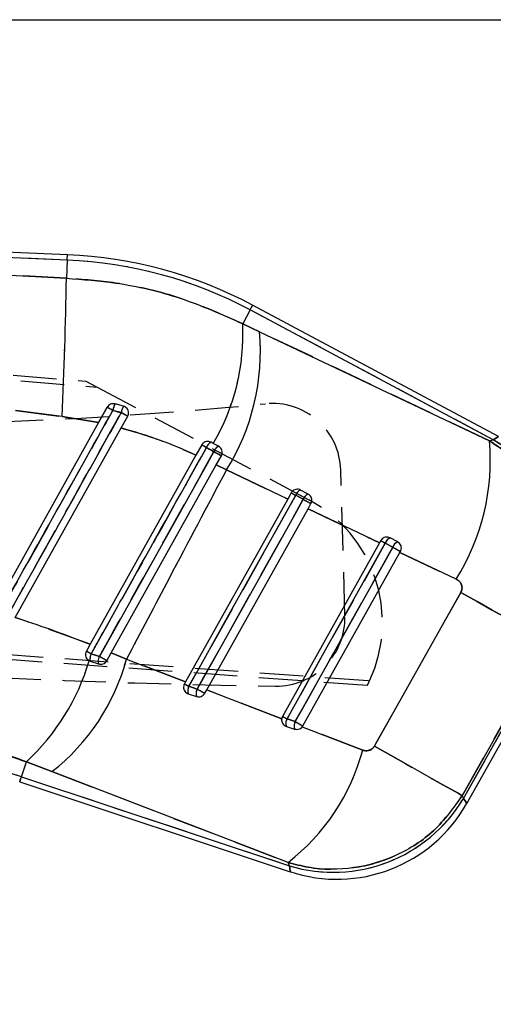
# Model space of a CAD drawing. Extents: x 40 to 416, y 16 to 281.
# Tile 19 of 41: x 184 to 198, y 231 to 260. Entities that reach past the tile are written whole.
import ezdxf

# ---------------------------------------------------------------- set-up
doc = ezdxf.new("R2010")
doc.units = 0
doc.linetypes.add('HIDDEN', pattern=[1.905, 1.27, -0.635])
doc.layers.get('0').update_dxf_attribs({"linetype": 'CONTINUOUS'})
doc.styles.add('SLDTEXTSTYLE0', font='TXT', dxfattribs={"width": 0.75})
doc.dimstyles.new('SLDDIMSTYLE0', dxfattribs={"dimtxt": 3.5, "dimasz": 3.302, "dimexe": 0, "dimexo": 0.0625, "dimgap": 0.875, "dimtad": 1, "dimdec": 0, "dimrnd": 1e-09, "dimzin": 12, "dimtxsty": 'SLDTEXTSTYLE0', "dimsah": 1, "dimcen": 0.09, "dimazin": 3, "dimtfac": 1, "dimtdec": 0, "dimtofl": 0, "dimtmove": 0, "dimatfit": 3, "dimtolj": 1, "dimtzin": 12})

# ---------------------------------------------------------------- blocks, each defined once
blk = doc.blocks.new('_D_2')
at = {"color": 179, "linetype": 'CONTINUOUS'}
for p, q in [((118.227, 260.066), (219.59, 260.066)), ((218.59, 209.128), (218.59, 260.066)), ((147.048, 209.128), (219.59, 209.128))]:
    blk.add_line(p, q, dxfattribs=at)
for points in [[(218.59, 260.066), (218.082, 256.764), (219.098, 256.764)], [(218.59, 209.128), (219.098, 212.43), (218.082, 212.43)]]:
    blk.add_solid(points, dxfattribs=at)
at = {"color": 179, "linetype": 'CONTINUOUS', "insert": (214.078, 233.901, 0.1), "char_height": 3.5, "attachment_point": 1, "rotation": 90, "style": 'SLDTEXTSTYLE0'}
blk.add_mtext('51', dxfattribs=at)
blk = doc.blocks.new('_D_7')
at = {"color": 179, "linetype": 'CONTINUOUS'}
for p, q in [((54.662, 248.596), (54.662, 178.926)), ((200.43, 243.053), (200.43, 178.926)), ((54.662, 179.926), (200.43, 179.926))]:
    blk.add_line(p, q, dxfattribs=at)
for points in [[(54.662, 179.926), (57.964, 179.418), (57.964, 180.434)], [(200.43, 179.926), (197.128, 180.434), (197.128, 179.418)]]:
    blk.add_solid(points, dxfattribs=at)
at = {"color": 179, "linetype": 'CONTINUOUS', "insert": (123.964, 184.438, 0.1), "char_height": 3.5, "attachment_point": 1, "style": 'SLDTEXTSTYLE0'}
blk.add_mtext('146', dxfattribs=at)

msp = doc.modelspace()

# ---------------------------------------------------------------- linework, layer by layer
at = {"color": 7, "linetype": 'CONTINUOUS'}
for p, q in [((185.53077, 253.19936), (161.7471, 254.18402)), ((185.52431, 253.04333), (161.85655, 254.02318)), ((185.52431, 253.04333), (185.50241, 252.51424)), ((182.87562, 252.64938), (185.50241, 252.51424)), ((198.12855, 247.88967), (190.94229, 251.7258)), ((190.86875, 251.58803), (190.6535, 251.1848)), ((197.97373, 247.79528), (190.86875, 251.58803)), ((190.6535, 251.1848), (191.14073, 250.95157)), ((191.14073, 250.95157), (197.85907, 247.76182)), ((187.16815, 248.77475), (186.92117, 248.84066)), ((185.37524, 248.47475), (184.01516, 248.64533)), ((186.69164, 248.74358), (186.44219, 248.29739)), ((186.44219, 248.29739), (183.36978, 242.80175)), ((186.44219, 248.29739), (185.37524, 248.47475)), ((187.1028, 248.13935), (187.293, 248.47956)), ((184.00827, 242.60413), (187.1028, 248.13935)), ((189.79179, 247.68804), (189.72631, 247.72299)), ((189.94687, 247.60525), (189.79179, 247.68804)), ((197.85907, 247.76182), (197.97373, 247.79528)), ((189.45355, 247.643), (189.2871, 247.3454)), ((189.2871, 247.3454), (186.19646, 241.81934)), ((189.87852, 247.05901), (190.02845, 247.32708)), ((186.80948, 241.57157), (189.87852, 247.05901)), ((190.17484, 246.91473), (189.87852, 247.05901)), ((191.96744, 246.06316), (190.17484, 246.91473)), ((192.06989, 246.24635), (191.96744, 246.06316)), ((192.56322, 246.2086), (192.34266, 246.32634)), ((191.96744, 246.06316), (188.98136, 240.72407)), ((192.20124, 246.17276), (192.4218, 246.05502)), ((192.56125, 245.78104), (192.6448, 245.93043)), ((189.59973, 240.48585), (192.56125, 245.78104)), ((194.65157, 244.7877), (192.56125, 245.78104)), ((194.65157, 244.7877), (191.81464, 239.71528)), ((194.68624, 244.8497), (194.65157, 244.7877)), ((194.81763, 244.77614), (195.03819, 244.65841)), ((195.17958, 244.81195), (194.95902, 244.92969)), ((192.41053, 239.43688), (195.24531, 244.50547)), ((195.24531, 244.50547), (195.26115, 244.53378)), ((196.89078, 243.72305), (195.24531, 244.50547)), ((194.49967, 238.84581), (197.02445, 243.33792)), ((197.09897, 237.31393), (199.68923, 241.9164)), ((197.19864, 237.17261), (199.87051, 241.92009)), ((186.19646, 241.81934), (186.08404, 241.61834)), ((199.59427, 241.88869), (197.06636, 237.3983)), ((186.1649, 241.34055), (186.19724, 241.32659)), ((186.19724, 241.32659), (186.43878, 241.24638)), ((186.67993, 241.33994), (186.46337, 241.46112)), ((186.67993, 241.33994), (186.80948, 241.57157)), ((186.80948, 241.57157), (187.25705, 241.38823)), ((187.25705, 241.38823), (188.98136, 240.72407)), ((188.98136, 240.72407), (188.94934, 240.66681)), ((189.32216, 240.51305), (189.08061, 240.59326)), ((189.54523, 240.38841), (189.59973, 240.48585)), ((189.59973, 240.48585), (191.79042, 239.64171)), ((189.06253, 240.37506), (189.30408, 240.29485)), ((192.18746, 239.56157), (191.94592, 239.64178)), ((191.92783, 239.42353), (192.16938, 239.34332)), ((192.39231, 239.4097), (192.41053, 239.43688)), ((192.39231, 239.4097), (194.15674, 238.72928)), ((184.185, 237.9507), (184.33022, 238.38799)), ((185.07884, 238.10392), (184.33022, 238.38799)), ((184.185, 237.9507), (192.01673, 235.34987)), ((191.97877, 235.4481), (185.07884, 238.10392)), ((184.13579, 237.80249), (192.038, 235.17825)), ((197.06636, 237.3983), (197.09897, 237.31393)), ((192.01673, 235.34987), (191.97877, 235.4481))]:
    msp.add_line(p, q, dxfattribs=at)
at = {"color": 7, "linetype": 'HIDDEN'}
for p, q in [((185.52431, 253.04333), (161.85655, 254.02318)), ((185.52431, 253.04333), (185.50241, 252.51424)), ((185.50241, 252.51424), (182.87562, 252.64938)), ((159.2592, 251.67417), (186.07009, 249.50755)), ((159.48025, 251.50024), (186.39772, 249.33327)), ((190.86875, 251.58803), (190.6535, 251.1848)), ((197.97373, 247.79528), (190.86875, 251.58803)), ((191.14073, 250.95157), (190.6535, 251.1848)), ((197.85907, 247.76182), (191.14073, 250.95157)), ((186.07009, 249.50755), (186.39772, 249.33327)), ((186.39772, 249.33327), (192.58029, 246.04469)), ((184.01516, 248.64533), (185.37524, 248.47475)), ((186.44219, 248.29739), (186.69164, 248.74358)), ((187.10089, 248.58773), (186.85609, 248.65248)), ((185.37524, 248.47475), (186.44219, 248.29739)), ((197.85907, 247.76182), (197.97373, 247.79528)), ((189.81048, 247.44898), (189.59211, 247.56556)), ((189.87852, 247.05901), (190.17484, 246.91473)), ((190.17484, 246.91473), (191.96744, 246.06316)), ((193.63843, 242.65408), (193.51731, 246.91236)), ((192.4218, 246.05502), (192.20124, 246.17276)), ((192.56125, 245.78104), (194.65157, 244.7877)), ((195.03819, 244.65841), (194.81763, 244.77614)), ((193.51298, 241.93147), (195.03819, 244.65841)), ((195.24531, 244.50547), (196.89078, 243.72305)), ((197.02445, 243.33792), (194.49967, 238.84581)), ((194.29121, 240.61694), (158.61058, 243.18791)), ((158.8555, 243.32622), (194.35928, 240.75711)), ((186.19646, 241.81934), (184.00827, 242.60413)), ((197.09897, 237.31393), (199.68923, 241.9164)), ((197.06636, 237.3983), (199.59427, 241.88869)), ((186.22402, 241.54018), (186.46337, 241.46112)), ((186.67993, 241.33994), (186.46337, 241.46112)), ((187.25705, 241.38823), (186.80948, 241.57157)), ((188.98136, 240.72407), (187.25705, 241.38823)), ((189.08061, 240.59326), (189.32216, 240.51305)), ((191.79042, 239.64171), (189.59973, 240.48585)), ((191.94592, 239.64178), (192.18746, 239.56157)), ((194.15674, 238.72928), (192.39231, 239.4097)), ((184.185, 237.9507), (184.33022, 238.38799)), ((184.33022, 238.38799), (185.07884, 238.10392)), ((184.185, 237.9507), (192.01673, 235.34987)), ((185.07884, 238.10392), (191.97877, 235.4481)), ((197.06636, 237.3983), (197.09897, 237.31393)), ((192.01673, 235.34987), (191.97877, 235.4481))]:
    msp.add_line(p, q, dxfattribs=at)
at = {"color": 8, "linetype": 'CONTINUOUS', "flags": 128}
for points in [[(185.52431, 253.04333), (185.52714, 253.1115), (185.52916, 253.16028), (185.53037, 253.18959), (185.53077, 253.19936)], [(190.86875, 251.58803), (190.90088, 251.64822), (190.92387, 251.69129), (190.93769, 251.71717), (190.94229, 251.7258)], [(198.12854, 247.88967), (198.11131, 247.87916), (197.97373, 247.79528)], [(184.13579, 237.80249), (184.13887, 237.81177), (184.14811, 237.83961), (184.1635, 237.88595), (184.185, 237.9507)], [(197.19864, 237.17261), (197.18754, 237.18835), (197.09897, 237.31393)], [(192.01673, 235.34987), (192.03563, 235.19737), (192.038, 235.17825)]]:
    msp.add_lwpolyline(points, dxfattribs=at)
at = {"color": 7, "linetype": 'HIDDEN', "flags": 128}
for points in [[(197.97373, 247.79528), (198.11131, 247.87916), (198.12854, 247.88967)], [(190.02845, 247.32708), (190.02397, 247.32958), (190.01075, 247.33698), (189.98947, 247.34888), (189.96119, 247.36469), (189.92736, 247.38361), (189.88967, 247.40469), (189.85005, 247.42685), (189.81048, 247.44898)], [(192.20124, 246.17276), (192.00306, 245.81841), (191.21032, 244.40104), (189.08061, 240.59326)], [(189.32216, 240.51305), (189.52034, 240.86739), (190.31308, 242.28476), (192.4218, 246.05502)], [(194.81763, 244.77614), (194.61944, 244.4218), (193.82669, 243.00444), (191.94592, 239.64178)], [(197.02445, 243.33792), (197.49859, 243.07086), (197.94481, 242.81945), (198.35414, 242.58874), (198.71836, 242.38339), (199.03016, 242.20751), (199.28325, 242.06464), (199.47256, 241.95765), (199.59427, 241.88869)], [(186.19724, 241.32659), (186.15673, 241.3452), (186.13165, 241.36297)], [(192.18746, 239.56157), (192.38565, 239.91591), (193.1784, 241.33328), (193.31713, 241.58131)], [(191.78887, 239.62118), (191.78931, 239.63037), (191.79684, 239.67272)], [(194.49967, 238.84581), (194.97329, 238.57903), (195.41898, 238.32792), (195.82781, 238.0975), (196.19156, 237.8924), (196.50294, 237.71675), (196.75571, 237.57405), (196.94478, 237.46719), (197.06636, 237.3983)], [(184.185, 237.9507), (184.1635, 237.88595), (184.14811, 237.83961), (184.13887, 237.81177), (184.13579, 237.80249)], [(197.09897, 237.31393), (197.18754, 237.18835), (197.19864, 237.17261)], [(192.038, 235.17825), (192.03563, 235.19737), (192.01673, 235.34987)]]:
    msp.add_lwpolyline(points, dxfattribs=at)
at = {"color": 7, "linetype": 'CONTINUOUS', "flags": 128}
for points in [[(189.81048, 247.44898), (189.61238, 247.09459), (188.81998, 245.67703), (186.46337, 241.46112)], [(189.81048, 247.44898), (189.85005, 247.42685), (189.88967, 247.40469), (189.92736, 247.38361), (189.96119, 247.36469), (189.98947, 247.34888), (190.01075, 247.33698), (190.02397, 247.32958), (190.02845, 247.32708)], [(189.08061, 240.59326), (189.2788, 240.9476), (190.07154, 242.36497), (192.20124, 246.17276)], [(192.4218, 246.05502), (192.22362, 245.70068), (191.43088, 244.28331), (189.32216, 240.51305)], [(191.94592, 239.64178), (192.14411, 239.99612), (192.93686, 241.41349), (194.81763, 244.77614)], [(195.03819, 244.65841), (194.84001, 244.30407), (194.04725, 242.8867), (192.18746, 239.56157)], [(199.59427, 241.88869), (199.47256, 241.95765), (199.28325, 242.06464), (199.03016, 242.20751), (198.71836, 242.38339), (198.35414, 242.58874), (197.94481, 242.81945), (197.49859, 243.07086), (197.02445, 243.33792)], [(197.06636, 237.3983), (196.94478, 237.46719), (196.75571, 237.57405), (196.50294, 237.71675), (196.19156, 237.8924), (195.82781, 238.0975), (195.41898, 238.32792), (194.97329, 238.57903), (194.49967, 238.84581)]]:
    msp.add_lwpolyline(points, dxfattribs=at)
at = {"color": 7, "linetype": 'CONTINUOUS'}
for centre, radius, start, end in [((185.00966, 240.61217), 12.59797, 61.905985, 87.629288), ((185.00966, 240.61217), 12.4418, 61.905985, 87.629288), ((36.47535, 255.18399), 149.05097, 357.4200698, 358.9736819), ((184.33176, 250.88812), 6.3287, 329.625699, 2.686929), ((184.67442, 250.36478), 6.49288, 327.902651, 5.18513), ((187.55194, 248.51717), 0.70888, 152.848877, 168.995994), ((180.60612, 237.56475), 12.72791, 60.590734, 61.437033), ((187.69972, 248.47798), 0.60881, 150.82549, 169.614408), ((178.82871, 233.67176), 17.05623, 60.247285, 60.987898), ((189.84817, 247.4832), 0.26897, 116.938933, 162.171075), ((191.38215, 247.17919), 6.50307, 327.895671, 5.140227), ((195.7448, 243.95513), 4.44015, 332.667256, 59.867917), ((123.01117, 128.59258), 136.33632, 60.7672786, 60.8339901), ((190.05725, 247.37126), 0.25872, 115.254407, 162.519789), ((220.54443, 296.91386), 58.12053, 240.6645304, 240.8129514), ((192.43039, 246.10365), 0.23934, 111.501786, 163.218872), ((192.65095, 245.98592), 0.23934, 111.501383, 163.218367), ((250.70208, 350.10606), 119.2611, 240.7462712, 240.8689926), ((252.33387, 347.6662), 117.87486, 240.7213261, 240.794515), ((195.04678, 244.707), 0.23936, 111.510191, 163.210328), ((195.26731, 244.5893), 0.23931, 111.506744, 163.215312), ((306.46788, 443.73477), 228.14024, 240.762805, 240.8269521), ((155.00877, 185.8002), 63.88534, 60.7504965, 60.8942843), ((179.89917, 243.18769), 6.53234, 312.713032, 343.574448), ((181.25913, 243.00169), 6.21115, 307.950245, 344.943721), ((186.48266, 241.39927), 0.29453, 151.41806, 194.286001), ((186.71063, 241.32403), 0.28272, 150.995084, 195.941542), ((216.71378, 290.06564), 56.66665, 240.661989, 240.814133), ((189.30164, 240.4651), 0.2555, 149.893446, 200.633473), ((189.54319, 240.38488), 0.2555, 149.893909, 200.633171), ((247.61476, 344.5865), 119.28667, 240.7463681, 240.8691041), ((242.50723, 330.10597), 103.63502, 240.715576, 240.7987535), ((192.16697, 239.51359), 0.25553, 149.890789, 200.636582), ((192.40851, 239.43338), 0.25553, 149.888369, 200.637321), ((305.48353, 441.97937), 231.96759, 240.763652, 240.8267721), ((176.42458, 214.58212), 24.62346, 71.629288, 85.629288), ((188.1674, 240.34143), 6.20252, 307.914778, 344.934817), ((193.29706, 239.59435), 4.43337, 253.214326, 329.044286), ((193.40865, 239.30561), 4.34899, 251.486372, 330.760778)]:
    msp.add_arc(centre, radius, start, end, dxfattribs=at)
at = {"color": 7, "linetype": 'HIDDEN'}
for centre, radius, start, end in [((185.00966, 240.61217), 12.4418, 61.905985, 87.629288), ((36.47535, 255.18399), 149.05097, 357.4200698, 358.9736819), ((184.33176, 250.88812), 6.3287, 329.625699, 2.686929), ((184.67442, 250.36478), 6.49288, 327.902651, 5.18513), ((178.80955, 375.98241), 127.7508, 267.8577046, 275.6209027), ((187.55194, 248.51717), 0.70888, 152.848877, 168.995994), ((191.51812, 246.85549), 2, 1.629288, 95.620903), ((180.60612, 237.56475), 12.72791, 60.590734, 61.437033), ((187.69972, 248.47798), 0.60881, 150.82549, 169.614408), ((178.82871, 233.67176), 17.05623, 60.247285, 60.987898), ((189.84817, 247.4832), 0.26897, 116.938933, 162.171075), ((191.38215, 247.17919), 6.50307, 327.895671, 5.140227), ((195.7448, 243.95513), 4.44015, 332.667256, 59.867917), ((123.01117, 128.59258), 136.33632, 60.7672786, 60.8339901), ((190.05725, 247.37126), 0.25872, 115.254407, 162.519789), ((220.54443, 296.91386), 58.12053, 240.6645304, 240.8129514), ((192.43039, 246.10365), 0.23934, 111.501786, 163.218872), ((192.65095, 245.98592), 0.23934, 111.501383, 163.218367), ((250.70208, 350.10606), 119.2611, 240.7462712, 240.8689926), ((190.67361, 242.46014), 4.0601, 335.199772, 61.990744), ((252.33387, 347.6662), 117.87486, 240.7213261, 240.794515), ((195.04678, 244.707), 0.23936, 111.510191, 163.210328), ((195.26731, 244.5893), 0.23931, 111.506744, 163.215312), ((306.46788, 443.73477), 228.14024, 240.762805, 240.8269521), ((194.89818, 474.57432), 234, 261.1402982, 269.1951312), ((191.63924, 242.59721), 2, 269.195131, 1.629288), ((155.00877, 185.8002), 63.88534, 60.7504965, 60.8942843), ((179.89917, 243.18769), 6.53234, 312.713032, 343.574448), ((181.25913, 243.00169), 6.21115, 307.950245, 344.943721), ((186.48266, 241.39927), 0.29453, 151.41806, 194.286001), ((186.71063, 241.32403), 0.28272, 150.995084, 195.941542), ((190.67361, 242.46014), 4.0601, 333.000783, 335.199772), ((216.71378, 290.06564), 56.66665, 240.661989, 240.814133), ((189.30164, 240.4651), 0.2555, 149.893446, 200.633473), ((189.54319, 240.38488), 0.2555, 149.893909, 200.633171), ((247.61476, 344.5865), 119.28667, 240.7463681, 240.8691041), ((242.50723, 330.10597), 103.63502, 240.715576, 240.7987535), ((192.16697, 239.51359), 0.25553, 149.890789, 200.636582), ((192.40851, 239.43338), 0.25553, 149.888369, 200.637321), ((305.48353, 441.97937), 231.96759, 240.763652, 240.8267721), ((192.23336, 239.53597), 0.203, 309.137856, 330.782365), ((176.42458, 214.58212), 24.62346, 71.629288, 85.629288), ((188.1674, 240.34143), 6.20252, 307.914778, 344.934817), ((193.29706, 239.59435), 4.43337, 253.214326, 329.044286)]:
    msp.add_arc(centre, radius, start, end, dxfattribs=at)
at = {"color": 7, "linetype": 'CONTINUOUS'}
for points, knots in [([(185.50241, 252.51424), (185.9837, 252.47774), (187.10924, 252.39238), (188.86396, 251.97877), (190.0517, 251.45181), (190.6535, 251.1848)], [0, 0, 0, 0, 0.26929084, 0.62976421, 1, 1, 1, 1]), ([(186.92117, 248.84066), (186.89849, 248.84438), (186.85313, 248.85183), (186.78576, 248.83352), (186.7284, 248.79733), (186.70353, 248.76096), (186.69164, 248.74358)], [0, 0, 0, 0, 0.25462553, 0.50916452, 0.76548917, 1, 1, 1, 1]), ([(183.38541, 242.44111), (183.95574, 243.46183), (185.11261, 245.53229), (186.26952, 247.60274), (186.85609, 248.65248)], [0, 0, 0, 0, 0.492988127, 1, 1, 1, 1]), ([(187.10089, 248.58773), (187.03487, 248.46959), (186.70481, 247.87889), (185.54709, 245.807), (184.45542, 243.85323), (183.62779, 242.37203)], [0, 0, 0, 0, 0.05702042, 0.28510238, 1, 1, 1, 1]), ([(186.85609, 248.65248), (186.9184, 248.636), (187.00002, 248.61441), (187.08159, 248.59283), (187.10089, 248.58773)], [0, 0, 0, 0, 0.76338331, 1, 1, 1, 1]), ([(187.293, 248.47956), (187.30219, 248.50061), (187.32057, 248.54271), (187.31962, 248.61295), (187.29706, 248.67848), (187.2538, 248.73253), (187.20705, 248.76264), (187.17685, 248.77204), (187.16815, 248.77475)], [0, 0, 0, 0, 0.18595574, 0.37192961, 0.557375, 0.74187791, 0.92562384, 1, 1, 1, 1]), ([(189.2871, 247.3454), (188.93603, 247.49966), (188.2301, 247.80985), (187.47991, 248.02912), (187.1028, 248.13935)], [0, 0, 0, 0, 0.49732076, 1, 1, 1, 1]), ([(189.72631, 247.72299), (189.7045, 247.73194), (189.66087, 247.74983), (189.58897, 247.74655), (189.52292, 247.72065), (189.47776, 247.68168), (189.45939, 247.65233), (189.45355, 247.643)], [0, 0, 0, 0, 0.22458077, 0.44909422, 0.67475027, 0.89660512, 1, 1, 1, 1]), ([(197.85907, 247.76182), (198.07136, 247.62663), (198.49594, 247.35625), (199.04418, 246.8106), (199.4998, 246.17255), (199.83463, 245.46602), (200.03658, 244.72693), (200.13104, 243.78034), (200.00608, 242.79295), (199.70729, 242.13686), (199.59427, 241.88869)], [0, 0, 0, 0, 0.1120538, 0.2241082, 0.341015, 0.45792162, 0.56802179, 0.67812162, 0.87824635, 1, 1, 1, 1]), ([(186.22402, 241.54018), (186.29006, 241.65831), (186.62022, 242.24896), (187.74289, 244.25743), (188.79957, 246.14775), (189.59211, 247.56556)], [0, 0, 0, 0, 0.05881643, 0.29408174, 1, 1, 1, 1]), ([(189.59211, 247.56556), (189.64319, 247.53829), (189.71605, 247.49939), (189.78875, 247.46058), (189.81048, 247.44898)], [0, 0, 0, 0, 0.70101606, 1, 1, 1, 1]), ([(190.02845, 247.32708), (190.03748, 247.34763), (190.05555, 247.38873), (190.05544, 247.45748), (190.03448, 247.52153), (189.9965, 247.57347), (189.96243, 247.59529), (189.94687, 247.60525)], [0, 0, 0, 0, 0.20623208, 0.41250098, 0.61820346, 0.82574061, 1, 1, 1, 1]), ([(190.17484, 246.91473), (189.61593, 245.8579), (188.64204, 244.01642), (187.67087, 242.1735), (187.25705, 241.38823)], [0, 0, 0, 0, 0.57389914, 1, 1, 1, 1]), ([(192.34266, 246.32634), (192.32066, 246.33535), (192.27665, 246.35336), (192.20408, 246.34973), (192.13775, 246.32312), (192.09327, 246.28393), (192.07536, 246.25513), (192.06989, 246.24635)], [0, 0, 0, 0, 0.227876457, 0.455737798, 0.68313895, 0.903337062, 1, 1, 1, 1]), ([(192.6448, 245.93043), (192.65382, 245.95096), (192.67187, 245.99202), (192.67179, 246.06058), (192.651, 246.12459), (192.61304, 246.17667), (192.57885, 246.19859), (192.56322, 246.2086)], [0, 0, 0, 0, 0.204999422, 0.409991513, 0.615516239, 0.824362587, 1, 1, 1, 1]), ([(194.95902, 244.92969), (194.93708, 244.93868), (194.8932, 244.95667), (194.8207, 244.95313), (194.75458, 244.9267), (194.70994, 244.88765), (194.69193, 244.85881), (194.68624, 244.8497)], [0, 0, 0, 0, 0.22792074, 0.45587374, 0.68178395, 0.89948465, 1, 1, 1, 1]), ([(195.26115, 244.53378), (195.2702, 244.55439), (195.28829, 244.5956), (195.2881, 244.6643), (195.26709, 244.72852), (195.22901, 244.78036), (195.1949, 244.80216), (195.17958, 244.81195)], [0, 0, 0, 0, 0.20523144, 0.41040507, 0.61712022, 0.82803372, 1, 1, 1, 1]), ([(197.02445, 243.33792), (197.03255, 243.35456), (197.05385, 243.39833), (197.06459, 243.48147), (197.04228, 243.57925), (196.98259, 243.66824), (196.92134, 243.70481), (196.89078, 243.72305)], [0, 0, 0, 0, 0.11898396, 0.31292702, 0.52813737, 0.76453343, 1, 1, 1, 1]), ([(184.00827, 242.60413), (184.34173, 242.49441), (185.08271, 242.2506), (185.80127, 241.97237), (186.19646, 241.81934)], [0, 0, 0, 0, 0.45002559, 1, 1, 1, 1]), ([(186.08404, 241.61834), (186.07498, 241.59764), (186.05686, 241.55626), (186.05714, 241.48754), (186.07836, 241.42284), (186.11652, 241.3715), (186.15048, 241.34977), (186.1649, 241.34055)], [0, 0, 0, 0, 0.20584096, 0.41150192, 0.62194268, 0.8394693, 1, 1, 1, 1]), ([(186.46337, 241.46112), (186.42572, 241.47356), (186.34602, 241.49988), (186.26616, 241.52626), (186.22402, 241.54018)], [0, 0, 0, 0, 0.47239056, 1, 1, 1, 1]), ([(186.43878, 241.24638), (186.46099, 241.24132), (186.50544, 241.23119), (186.57427, 241.24509), (186.634, 241.27924), (186.66609, 241.31592), (186.67855, 241.33754), (186.67993, 241.33994)], [0, 0, 0, 0, 0.245924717, 0.492068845, 0.733100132, 0.970329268, 1, 1, 1, 1]), ([(188.94934, 240.66681), (188.9404, 240.64649), (188.92253, 240.60588), (188.92224, 240.53848), (188.94203, 240.47429), (188.98301, 240.4187), (189.02758, 240.3879), (189.05614, 240.37741), (189.06253, 240.37506)], [0, 0, 0, 0, 0.18100539, 0.36185046, 0.54718175, 0.74129484, 0.94207275, 1, 1, 1, 1]), ([(189.30408, 240.29485), (189.32655, 240.28974), (189.37151, 240.27953), (189.44071, 240.29414), (189.50366, 240.32944), (189.53113, 240.36841), (189.54523, 240.38841)], [0, 0, 0, 0, 0.24962389, 0.49949739, 0.74303097, 1, 1, 1, 1]), ([(191.79042, 239.64171), (191.78978, 239.61894), (191.78849, 239.57344), (191.81492, 239.51002), (191.86024, 239.45449), (191.90445, 239.43424), (191.92783, 239.42353)], [0, 0, 0, 0, 0.23873533, 0.47715023, 0.72346511, 1, 1, 1, 1]), ([(191.81464, 239.71528), (191.80538, 239.69488), (191.79455, 239.67101), (191.79095, 239.64543), (191.79042, 239.64171)], [0, 0, 0, 0, 0.85458314, 1, 1, 1, 1]), ([(184.33022, 238.38799), (184.02253, 238.49924), (183.09302, 238.83528), (181.42106, 239.27549), (180.05706, 239.44221), (179.36214, 239.52715)], [0, 0, 0, 0, 0.1953193, 0.59003594, 1, 1, 1, 1]), ([(192.16938, 239.34332), (192.19203, 239.33819), (192.23735, 239.32795), (192.30708, 239.3429), (192.35971, 239.37313), (192.38374, 239.40009), (192.39231, 239.4097)], [0, 0, 0, 0, 0.283983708, 0.568217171, 0.845980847, 1, 1, 1, 1]), ([(194.15674, 238.72928), (194.17012, 238.72474), (194.21201, 238.71052), (194.2863, 238.70518), (194.37279, 238.72615), (194.44927, 238.77295), (194.48287, 238.82153), (194.49967, 238.84581)], [0, 0, 0, 0, 0.10933887, 0.34232536, 0.56182855, 0.78091676, 1, 1, 1, 1]), ([(197.06636, 237.3983), (196.80956, 237.04146), (196.29609, 236.32796), (195.16719, 235.60727), (193.89566, 235.2305), (192.79656, 235.23177), (192.17435, 235.39637), (191.97877, 235.4481)], [0, 0, 0, 0, 0.22461607, 0.44911637, 0.66948355, 0.89611271, 1, 1, 1, 1])]:
    msp.add_open_spline(points, degree=3, knots=knots, dxfattribs=at)
at = {"color": 7, "linetype": 'HIDDEN'}
for points, knots in [([(190.6535, 251.1848), (190.0679, 251.44535), (188.88094, 251.97345), (187.12662, 252.39101), (185.98369, 252.47773), (185.50241, 252.51424)], [0, 0, 0, 0, 0.36050481, 0.73070906, 1, 1, 1, 1]), ([(186.85609, 248.65248), (186.79008, 248.53434), (186.46001, 247.94364), (185.3031, 245.87319), (184.21223, 243.92087), (183.38541, 242.44111)], [0, 0, 0, 0, 0.057060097, 0.285300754, 1, 1, 1, 1]), ([(183.62779, 242.37203), (183.6938, 242.49018), (184.02386, 243.08088), (185.18154, 245.15278), (186.27324, 247.10654), (187.10089, 248.58773)], [0, 0, 0, 0, 0.05702044, 0.28510258, 1, 1, 1, 1]), ([(187.1028, 248.13935), (187.47587, 248.0304), (188.22612, 247.81131), (188.93216, 247.50127), (189.2871, 247.3454)], [0, 0, 0, 0, 0.49727093, 1, 1, 1, 1]), ([(199.59427, 241.88869), (199.70729, 242.13686), (200.00608, 242.79295), (200.13104, 243.78034), (200.03658, 244.72693), (199.83463, 245.46602), (199.4998, 246.17255), (199.04418, 246.8106), (198.49594, 247.35625), (198.07136, 247.62663), (197.85907, 247.76182)], [0, 0, 0, 0, 0.12175365, 0.32187838, 0.43197821, 0.54207838, 0.658985, 0.7758918, 0.8879462, 1, 1, 1, 1]), ([(189.59211, 247.56556), (189.52608, 247.44743), (189.19591, 246.85678), (188.0732, 244.84832), (187.01655, 242.95799), (186.22402, 241.54018)], [0, 0, 0, 0, 0.05881645, 0.29408172, 1, 1, 1, 1]), ([(186.46337, 241.46112), (186.5294, 241.57925), (186.85956, 242.16991), (187.97525, 244.16587), (189.02493, 246.04368), (189.81048, 247.44898)], [0, 0, 0, 0, 0.05918501, 0.29592471, 1, 1, 1, 1]), ([(190.17484, 246.91473), (189.61593, 245.8579), (188.64204, 244.01642), (187.67087, 242.1735), (187.25705, 241.38823)], [0, 0, 0, 0, 0.57389914, 1, 1, 1, 1]), ([(196.89078, 243.72305), (196.92134, 243.70481), (196.98259, 243.66824), (197.04228, 243.57925), (197.06459, 243.48147), (197.05385, 243.39833), (197.03255, 243.35456), (197.02445, 243.33792)], [0, 0, 0, 0, 0.23546657, 0.47186263, 0.68707298, 0.88101604, 1, 1, 1, 1]), ([(179.36214, 239.52715), (179.85848, 239.47076), (180.8606, 239.35691), (182.55057, 238.99957), (183.67909, 238.61175), (184.33022, 238.38799)], [0, 0, 0, 0, 0.29334089, 0.59226723, 1, 1, 1, 1]), ([(194.49967, 238.84581), (194.48287, 238.82153), (194.44927, 238.77295), (194.37279, 238.72615), (194.2863, 238.70518), (194.21201, 238.71052), (194.17012, 238.72474), (194.15674, 238.72928)], [0, 0, 0, 0, 0.21908324, 0.43817145, 0.65767464, 0.89066113, 1, 1, 1, 1]), ([(191.97877, 235.4481), (192.17435, 235.39637), (192.79656, 235.23177), (193.89566, 235.2305), (195.16719, 235.60727), (196.29609, 236.32796), (196.80956, 237.04146), (197.06636, 237.3983)], [0, 0, 0, 0, 0.10388729, 0.33051645, 0.55088363, 0.77538393, 1, 1, 1, 1])]:
    msp.add_open_spline(points, degree=3, knots=knots, dxfattribs=at)

# ---------------------------------------------------------------- dimensions: what is measured, and where the dimension line sits
at = {"color": 179, "linetype": 'CONTINUOUS'}
dim = msp.add_linear_dim(base=(218.59003, 260.06598), p1=(146.04753, 209.12839), p2=(117.22708, 260.06598), angle=90, dimstyle='SLDDIMSTYLE0', dxfattribs=at)
dim.commit()
dim.dimension.update_dxf_attribs({"geometry": '_D_2', "text_midpoint": (218.59003, 237.90911), "dimtype": 160})
dim = msp.add_linear_dim(base=(200.42951, 179.92638), p1=(54.6616, 249.59566), p2=(200.42951, 244.05309), dimstyle='SLDDIMSTYLE0', dxfattribs=at)
dim.commit()
dim.dimension.update_dxf_attribs({"geometry": '_D_7', "text_midpoint": (129.26495, 179.92638), "dimtype": 160})

doc.saveas('drawing.dxf')
